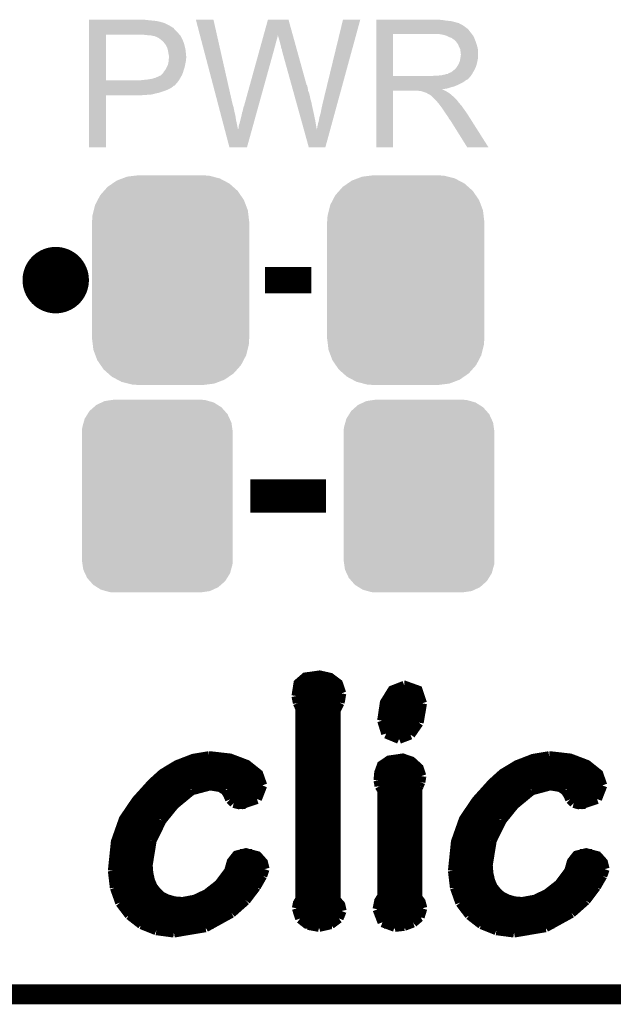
# Model space of a CAD drawing. Extents: x -1.3 to 24.2, y -3.9 to 39.2.
# Tile 9 of 26: x 14.2 to 18.7, y -3.9 to 3.6. Entities that reach past the tile are written whole.
import ezdxf

# ---------------------------------------------------------------- set-up
doc = ezdxf.new("R2010")
doc.units = 0
doc.layers.get('0').update_dxf_attribs({"linetype": 'CONTINUOUS'})
for name, color, linetype in [('ECC608_TRUST_CLICK_V100_GKO', 5, 'CONTINUOUS'), ('ECC608_TRUST_CLICK_V100_GTO', 14, 'CONTINUOUS'), ('ECC608_TRUST_CLICK_V100_GTS', 12, 'CONTINUOUS')]:
    doc.layers.add(name, color=color, linetype=linetype)

# ---------------------------------------------------------------- blocks, each defined once
blk = doc.blocks.new('CUSTOM_70')
for points in [[(-0.518606, 0.650592), (-0.486794, 0.678626), (0.515276, 0.650592), (0.490572, 0.678626)], [(-0.486794, 0.678626), (-0.465932, 0.697008), (0.490572, 0.678626), (0.461224, 0.697008)], [(-0.465932, 0.697008), (-0.425122, 0.715892), (0.461224, 0.697008), (0.431072, 0.715892)], [(-0.425122, 0.715892), (-0.402214, 0.726492), (0.431072, 0.715892), (0.392864, 0.726492)], [(-0.402214, 0.726492), (-0.346074, 0.73466), (0.392864, 0.726492), (0.36342, 0.73466)], [(-0.346074, 0.73466), (-0.33274, 0.7366), (0.36342, 0.73466), (0.33274, 0.7366)], [(-0.555872, 0.591092), (-0.53404, 0.625952), (0.55312, 0.591092), (0.536988, 0.625952)], [(-0.53404, 0.625952), (-0.518606, 0.650592), (0.536988, 0.625952), (0.515276, 0.650592)], [(-0.57464, 0.52344), (-0.563878, 0.562234), (0.572118, 0.52344), (0.566472, 0.562234)], [(-0.563878, 0.562234), (-0.555872, 0.591092), (0.566472, 0.562234), (0.55312, 0.591092)], [(-0.57658, 0.49276), (-0.57464, 0.52344), (0.57658, 0.49276), (0.572118, 0.52344)], [(-0.57658, -0.49276), (-0.57658, 0.49276), (0.57658, -0.49276), (0.57658, 0.49276)], [(-0.572116, -0.52344), (-0.57658, -0.49276), (0.57464, -0.52344), (0.57658, -0.49276)], [(-0.566472, -0.562234), (-0.572116, -0.52344), (0.563876, -0.562234), (0.57464, -0.52344)], [(-0.553118, -0.591092), (-0.566472, -0.562234), (0.555872, -0.591092), (0.563876, -0.562234)], [(-0.536988, -0.625952), (-0.553118, -0.591092), (0.534038, -0.625952), (0.555872, -0.591092)], [(-0.515274, -0.650592), (-0.536988, -0.625952), (0.518606, -0.650592), (0.534038, -0.625952)], [(-0.490572, -0.678626), (-0.515274, -0.650592), (0.486792, -0.678626), (0.518606, -0.650592)], [(-0.461222, -0.697008), (-0.490572, -0.678626), (0.465932, -0.697008), (0.486792, -0.678626)], [(-0.431072, -0.715892), (-0.461222, -0.697008), (0.42512, -0.715892), (0.465932, -0.697008)], [(-0.392862, -0.726492), (-0.431072, -0.715892), (0.402214, -0.726492), (0.42512, -0.715892)], [(-0.36342, -0.73466), (-0.392862, -0.726492), (0.346072, -0.73466), (0.402214, -0.726492)], [(-0.33274, -0.7366), (-0.36342, -0.73466), (0.33274, -0.7366), (0.346072, -0.73466)]]:
    blk.add_solid(points)
blk = doc.blocks.new('CUSTOM_71')
for points in [[(-0.44566, 0.738152), (-0.412794, 0.76087), (0.45012, 0.738152), (0.407388, 0.76087)], [(-0.412794, 0.76087), (-0.368484, 0.777768), (0.407388, 0.76087), (0.3756, 0.777768)], [(-0.368484, 0.777768), (-0.333938, 0.790942), (0.3756, 0.777768), (0.32361, 0.790942)], [(-0.333938, 0.790942), (-0.273256, 0.798498), (0.32361, 0.790942), (0.29379, 0.798498)], [(-0.273256, 0.798498), (-0.25019, 0.80137), (0.29379, 0.798498), (0.25019, 0.80137)], [(-0.538216, 0.649738), (-0.50967, 0.681926), (0.53514, 0.649738), (0.51306, 0.681926)], [(-0.50967, 0.681926), (-0.482218, 0.71288), (0.51306, 0.681926), (0.47841, 0.71288)], [(-0.482218, 0.71288), (-0.44566, 0.738152), (0.47841, 0.71288), (0.45012, 0.738152)], [(-0.577562, 0.575076), (-0.55793, 0.61233), (0.574852, 0.575076), (0.560798, 0.61233)], [(-0.55793, 0.61233), (-0.538216, 0.649738), (0.560798, 0.61233), (0.53514, 0.649738)], [(-0.597996, 0.49319), (-0.587972, 0.533366), (0.595442, 0.49319), (0.590586, 0.533366)], [(-0.587972, 0.533366), (-0.577562, 0.575076), (0.590586, 0.533366), (0.574852, 0.575076)], [(-0.60071, 0.44958), (-0.597996, 0.49319), (0.60071, 0.44958), (0.595442, 0.49319)], [(-0.60198, -0.44958), (-0.60198, 0.44958), (0.60198, -0.44958), (0.60198, 0.44958)], [(-0.59544, -0.49319), (-0.60071, -0.44958), (0.597996, -0.49319), (0.60071, -0.44958)], [(-0.590586, -0.533366), (-0.59544, -0.49319), (0.58797, -0.533366), (0.597996, -0.49319)], [(-0.57485, -0.575076), (-0.590586, -0.533366), (0.577562, -0.575076), (0.58797, -0.533366)], [(-0.560798, -0.61233), (-0.57485, -0.575076), (0.557928, -0.61233), (0.577562, -0.575076)], [(-0.535138, -0.649738), (-0.560798, -0.61233), (0.538216, -0.649738), (0.557928, -0.61233)], [(-0.51306, -0.681926), (-0.535138, -0.649738), (0.509668, -0.681926), (0.538216, -0.649738)], [(-0.478408, -0.71288), (-0.51306, -0.681926), (0.482218, -0.71288), (0.509668, -0.681926)], [(-0.45012, -0.738152), (-0.478408, -0.71288), (0.445658, -0.738152), (0.482218, -0.71288)], [(-0.407386, -0.76087), (-0.45012, -0.738152), (0.412794, -0.76087), (0.445658, -0.738152)], [(-0.3756, -0.777768), (-0.407386, -0.76087), (0.368482, -0.777768), (0.412794, -0.76087)], [(-0.323608, -0.790942), (-0.3756, -0.777768), (0.333938, -0.790942), (0.368482, -0.777768)], [(-0.29379, -0.798498), (-0.323608, -0.790942), (0.273254, -0.798498), (0.333938, -0.790942)], [(-0.25019, -0.80137), (-0.29379, -0.798498), (0.25019, -0.80137), (0.273254, -0.798498)]]:
    blk.add_solid(points)

msp = doc.modelspace()

# ---------------------------------------------------------------- linework, layer by layer
at = {"layer": 'ECC608_TRUST_CLICK_V100_GKO', "const_width": 0.1524}
msp.add_lwpolyline([(-1.27, -3.81), (21.59, -3.81)], dxfattribs=at)
at = {"layer": 'ECC608_TRUST_CLICK_V100_GTO', "const_width": 0.254}
msp.add_lwpolyline([(14.351, 1.651, 1), (14.605, 1.651, 1)], format="xyb", close=True, dxfattribs=at)
at = {"layer": 'ECC608_TRUST_CLICK_V100_GTO'}
for points, const_width in [([(16.0782, 1.651), (16.4338, 1.651)], 0.2032), ([(15.96644, 0), (16.54556, 0)], 0.254), ([(16.3195, -1.52908), (16.33474, -1.43256), (16.38808, -1.38684), (16.4973, -1.3716), (16.57604, -1.38938), (16.637, -1.4351), (16.6624, -1.50876)], 0.0762), ([(16.3322, -1.44018), (16.64208, -1.44018)], 0.0762), ([(16.97482, -1.71704), (16.99514, -1.57988), (17.05356, -1.4859), (17.145, -1.45034)], 0.0762), ([(17.145, -1.45034), (17.14754, -1.45034), (17.2466, -1.4859), (17.27962, -1.58496)], 0.0762), ([(16.3195, -1.51638), (16.6624, -1.51638)], 0.0762), ([(16.3195, -1.52908), (16.32966, -1.58242)], 0.0762), ([(16.6497, -1.57988), (16.6624, -1.50876)], 0.0762), ([(17.02562, -1.51638), (17.26692, -1.51638)], 0.0762), ([(16.32966, -1.58242), (16.34998, -1.62814)], 0.0762), ([(16.33474, -1.59258), (16.64462, -1.59258)], 0.0762), ([(16.61922, -1.6383), (16.6497, -1.57988)], 0.0762), ([(16.99006, -1.59258), (17.27962, -1.59258)], 0.0762), ([(17.25422, -1.73228), (17.27962, -1.58496)], 0.0762), ([(16.34998, -3.07848), (16.34998, -1.62814)], 0.0762), ([(16.34998, -1.66878), (16.61922, -1.66878)], 0.0762), ([(16.61922, -3.0861), (16.61922, -1.6383)], 0.0762), ([(16.97736, -1.66878), (17.272, -1.66878)], 0.0762), ([(16.34998, -1.74498), (16.61922, -1.74498)], 0.0762), ([(16.97482, -1.71704), (17.0053, -1.8161)], 0.0762), ([(16.97482, -1.74498), (17.24914, -1.74498)], 0.0762), ([(17.19072, -1.82372), (17.25422, -1.73228)], 0.0762), ([(16.34998, -1.82118), (16.61922, -1.82118)], 0.0762), ([(17.0053, -1.8161), (17.10436, -1.85674)], 0.0762), ([(17.01038, -1.82118), (17.19326, -1.82118)], 0.0762), ([(17.10436, -1.85674), (17.19072, -1.82372)], 0.0762), ([(16.34998, -1.89738), (16.61922, -1.89738)], 0.0762), ([(14.91488, -2.86512), (14.93774, -2.64414), (14.9987, -2.47142), (15.09522, -2.32918), (15.2146, -2.1971), (15.29588, -2.12344), (15.4051, -2.0574), (15.52956, -2.00914), (15.65148, -1.98882)], 0.0762), ([(15.65148, -1.98882), (15.65402, -1.98882), (15.8115, -2.0066), (15.9385, -2.05486), (16.0274, -2.12598), (16.05788, -2.21234)], 0.0762), ([(16.34998, -1.97358), (16.61922, -1.97358)], 0.0762), ([(17.51584, -2.86512), (17.5387, -2.64414), (17.59966, -2.47142), (17.69618, -2.32918), (17.81556, -2.1971), (17.89684, -2.12344), (18.00606, -2.0574), (18.13052, -2.00914), (18.25244, -1.98882)], 0.0762), ([(18.25244, -1.98882), (18.25498, -1.98882), (18.41246, -2.0066), (18.53946, -2.05486), (18.62836, -2.12598), (18.65884, -2.21234)], 0.0762), ([(15.42034, -2.04978), (15.93088, -2.04978)], 0.0762), ([(16.34998, -2.04978), (16.61922, -2.04978)], 0.0762), ([(16.94688, -2.17424), (16.95196, -2.11582), (16.97228, -2.05994), (17.02816, -2.02184), (17.1323, -2.0066), (17.19834, -2.02946), (17.25422, -2.08026), (17.27454, -2.14122)], 0.0762), ([(16.98244, -2.04978), (17.22628, -2.04978)], 0.0762), ([(18.0213, -2.04978), (18.53184, -2.04978)], 0.0762), ([(15.2908, -2.12598), (16.0274, -2.12598)], 0.0762), ([(16.34998, -2.12598), (16.61922, -2.12598)], 0.0762), ([(16.94942, -2.12598), (17.272, -2.12598)], 0.0762), ([(17.26692, -2.18694), (17.27454, -2.14376)], 0.0762), ([(17.27454, -2.14376), (17.27454, -2.14122)], 0.0762), ([(17.89176, -2.12598), (18.62836, -2.12598)], 0.0762), ([(15.20698, -2.20218), (16.05788, -2.20218)], 0.0762), ([(15.51686, -2.25044), (15.6591, -2.21234)], 0.0762), ([(15.6591, -2.21234), (15.7353, -2.22504)], 0.0762), ([(16.01724, -2.31648), (16.05788, -2.21234)], 0.0762), ([(16.34998, -2.20218), (16.61922, -2.20218)], 0.0762), ([(16.94688, -2.17424), (16.9545, -2.21742)], 0.0762), ([(16.95196, -2.20218), (17.26184, -2.20218)], 0.0762), ([(16.9545, -2.21742), (16.97482, -2.25044)], 0.0762), ([(17.24406, -2.24028), (17.25422, -2.21742)], 0.0762), ([(17.25422, -2.21742), (17.26692, -2.18694)], 0.0762), ([(17.80794, -2.20218), (18.65884, -2.20218)], 0.0762), ([(18.11782, -2.25044), (18.26006, -2.21234)], 0.0762), ([(18.26006, -2.21234), (18.33626, -2.22504)], 0.0762), ([(18.6182, -2.31648), (18.65884, -2.21234)], 0.0762), ([(15.13586, -2.27838), (15.47114, -2.27838)], 0.0762), ([(15.38478, -2.35966), (15.51686, -2.25044)], 0.0762), ([(15.7353, -2.22504), (15.77594, -2.25044)], 0.0762), ([(15.77594, -2.25044), (15.79626, -2.28346)], 0.0762), ([(15.79372, -2.27838), (16.04518, -2.27838)], 0.0762), ([(15.79626, -2.28346), (15.8115, -2.31902)], 0.0762), ([(16.34998, -2.27838), (16.61922, -2.27838)], 0.0762), ([(16.93926, -3.15976), (16.95196, -3.09626), (16.97482, -3.0607), (16.97482, -2.25044)], 0.0762), ([(16.97482, -2.27838), (17.24406, -2.27838)], 0.0762), ([(17.24406, -3.07086), (17.24406, -2.24028)], 0.0762), ([(17.73682, -2.27838), (18.0721, -2.27838)], 0.0762), ([(17.98574, -2.35966), (18.11782, -2.25044)], 0.0762), ([(18.33626, -2.22504), (18.37436, -2.25044)], 0.0762), ([(18.37436, -2.25044), (18.39722, -2.28346)], 0.0762), ([(18.39468, -2.27838), (18.64614, -2.27838)], 0.0762), ([(18.39722, -2.28346), (18.41246, -2.31902)], 0.0762), ([(15.07236, -2.35458), (15.38986, -2.35458)], 0.0762), ([(15.28826, -2.47904), (15.38478, -2.35966)], 0.0762), ([(15.8115, -2.31902), (15.83944, -2.34696)], 0.0762), ([(15.83944, -2.34696), (15.89024, -2.35966)], 0.0762), ([(15.8623, -2.35458), (15.93088, -2.35458)], 0.0762), ([(15.89024, -2.35966), (16.01724, -2.31648)], 0.0762), ([(16.34998, -2.35458), (16.61922, -2.35458)], 0.0762), ([(16.97482, -2.35458), (17.24406, -2.35458)], 0.0762), ([(17.67332, -2.35458), (17.99082, -2.35458)], 0.0762), ([(17.88922, -2.47904), (17.98574, -2.35966)], 0.0762), ([(18.41246, -2.31902), (18.4404, -2.34696)], 0.0762), ([(18.4404, -2.34696), (18.48866, -2.35966)], 0.0762), ([(18.46072, -2.35458), (18.53184, -2.35458)], 0.0762), ([(18.48866, -2.35966), (18.6182, -2.31648)], 0.0762), ([(15.02156, -2.43078), (15.32128, -2.43078)], 0.0762), ([(16.34998, -2.43078), (16.61922, -2.43078)], 0.0762), ([(16.97482, -2.43078), (17.24406, -2.43078)], 0.0762), ([(17.62252, -2.43078), (17.92224, -2.43078)], 0.0762), ([(14.98346, -2.50698), (15.27048, -2.50698)], 0.0762), ([(15.21206, -2.63398), (15.28826, -2.47904)], 0.0762), ([(16.34998, -2.50698), (16.61922, -2.50698)], 0.0762), ([(16.97482, -2.50698), (17.24406, -2.50698)], 0.0762), ([(17.58442, -2.50698), (17.87144, -2.50698)], 0.0762), ([(17.81302, -2.63398), (17.88922, -2.47904)], 0.0762), ([(14.95298, -2.58318), (15.23238, -2.58318)], 0.0762), ([(16.34998, -2.58318), (16.61922, -2.58318)], 0.0762), ([(16.97482, -2.58318), (17.24406, -2.58318)], 0.0762), ([(17.55394, -2.58318), (17.83334, -2.58318)], 0.0762), ([(14.93266, -2.65938), (15.20444, -2.65938)], 0.0762), ([(15.18158, -2.82194), (15.21206, -2.63398)], 0.0762), ([(16.34998, -2.65938), (16.61922, -2.65938)], 0.0762), ([(16.97482, -2.65938), (17.24406, -2.65938)], 0.0762), ([(17.53362, -2.65938), (17.8054, -2.65938)], 0.0762), ([(17.78254, -2.82194), (17.81302, -2.63398)], 0.0762), ([(14.9225, -2.73558), (15.1892, -2.73558)], 0.0762), ([(15.18158, -2.82194), (15.18666, -2.88544), (15.19936, -2.94132), (15.21968, -2.98958), (15.25016, -3.02768), (15.28572, -3.0607), (15.33144, -3.08356), (15.38478, -3.0988), (15.44828, -3.10388), (15.54226, -3.0861), (15.6337, -3.04292), (15.72768, -2.96926), (15.80388, -2.86766), (15.8242, -2.79654), (15.8623, -2.74828), (15.93342, -2.7305), (16.01978, -2.75336), (16.06296, -2.80162), (16.07566, -2.85242)], 0.0762), ([(15.8877, -2.73558), (15.97914, -2.73558)], 0.0762), ([(16.34998, -2.73558), (16.61922, -2.73558)], 0.0762), ([(16.97482, -2.73558), (17.24406, -2.73558)], 0.0762), ([(17.52346, -2.73558), (17.79016, -2.73558)], 0.0762), ([(17.78254, -2.82194), (17.78762, -2.88544), (17.80032, -2.94132), (17.82064, -2.98958), (17.85112, -3.02768), (17.88668, -3.0607), (17.9324, -3.08356), (17.98574, -3.0988), (18.0467, -3.10388), (18.14322, -3.0861), (18.23466, -3.04292), (18.32864, -2.96926), (18.40484, -2.86766), (18.42516, -2.79654), (18.46326, -2.74828), (18.53438, -2.7305), (18.62074, -2.75336), (18.66392, -2.80162), (18.67662, -2.85242)], 0.0762), ([(18.48866, -2.73558), (18.5801, -2.73558)], 0.0762), ([(14.91488, -2.81178), (15.18158, -2.81178)], 0.0762), ([(15.81912, -2.81178), (16.06804, -2.81178)], 0.0762), ([(16.34998, -2.81178), (16.61922, -2.81178)], 0.0762), ([(16.97482, -2.81178), (17.24406, -2.81178)], 0.0762), ([(17.51584, -2.81178), (17.78254, -2.81178)], 0.0762), ([(18.42008, -2.81178), (18.669, -2.81178)], 0.0762), ([(14.91488, -2.86512), (14.93012, -2.99466)], 0.0762), ([(14.91488, -2.88798), (15.18666, -2.88798)], 0.0762), ([(15.79372, -2.88798), (16.0655, -2.88798)], 0.0762), ([(16.05788, -2.90322), (16.07566, -2.85242)], 0.0762), ([(16.34998, -2.88798), (16.61922, -2.88798)], 0.0762), ([(16.97482, -2.88798), (17.24406, -2.88798)], 0.0762), ([(17.51584, -2.86512), (17.53108, -2.99466)], 0.0762), ([(17.51584, -2.88798), (17.78762, -2.88798)], 0.0762), ([(18.39468, -2.88798), (18.66646, -2.88798)], 0.0762), ([(18.65884, -2.90322), (18.67662, -2.85242)], 0.0762), ([(14.9225, -2.96418), (15.20952, -2.96418)], 0.0762), ([(15.73276, -2.96418), (16.02486, -2.96418)], 0.0762), ([(16.00962, -2.98704), (16.05788, -2.90322)], 0.0762), ([(16.34998, -2.96418), (16.61922, -2.96418)], 0.0762), ([(16.97482, -2.96418), (17.24406, -2.96418)], 0.0762), ([(17.52346, -2.96418), (17.80794, -2.96418)], 0.0762), ([(18.33372, -2.96418), (18.62582, -2.96418)], 0.0762), ([(18.61058, -2.98704), (18.65884, -2.90322)], 0.0762), ([(14.93012, -2.99466), (14.97076, -3.10896)], 0.0762), ([(14.94282, -3.04038), (15.26032, -3.04038)], 0.0762), ([(15.63624, -3.04038), (15.97152, -3.04038)], 0.0762), ([(15.93088, -3.09118), (16.00962, -2.98704)], 0.0762), ([(16.34998, -3.04038), (16.61922, -3.04038)], 0.0762), ([(16.97482, -3.04038), (17.24406, -3.04038)], 0.0762), ([(17.53108, -2.99466), (17.57172, -3.10896)], 0.0762), ([(17.54378, -3.04038), (17.86128, -3.04038)], 0.0762), ([(18.23466, -3.04038), (18.57248, -3.04038)], 0.0762), ([(18.53184, -3.09118), (18.61058, -2.98704)], 0.0762), ([(14.97076, -3.10896), (15.04188, -3.20294)], 0.0762), ([(14.97584, -3.11658), (15.90548, -3.11658)], 0.0762), ([(15.82166, -3.1877), (15.93088, -3.09118)], 0.0762), ([(16.32204, -3.15214), (16.32966, -3.11404), (16.34998, -3.07848)], 0.0762), ([(16.32966, -3.11658), (16.6497, -3.11658)], 0.0762), ([(16.61922, -3.0861), (16.65478, -3.12674), (16.66494, -3.17246)], 0.0762), ([(16.94434, -3.11658), (17.27454, -3.11658)], 0.0762), ([(17.24406, -3.07086), (17.26946, -3.10388), (17.28216, -3.15214)], 0.0762), ([(17.57172, -3.10896), (17.64284, -3.20294)], 0.0762), ([(17.5768, -3.11658), (18.50644, -3.11658)], 0.0762), ([(18.42262, -3.1877), (18.53184, -3.09118)], 0.0762), ([(15.03172, -3.19278), (15.81404, -3.19278)], 0.0762), ([(15.62354, -3.29692), (15.82166, -3.1877)], 0.0762), ([(16.32204, -3.15214), (16.34744, -3.23088)], 0.0762), ([(16.32712, -3.19278), (16.6624, -3.19278)], 0.0762), ([(16.64208, -3.22834), (16.66494, -3.17246)], 0.0762), ([(16.93926, -3.15976), (16.97736, -3.25882)], 0.0762), ([(16.9418, -3.19278), (17.27454, -3.19278)], 0.0762), ([(17.26184, -3.21818), (17.28216, -3.15214)], 0.0762), ([(17.63268, -3.19278), (18.415, -3.19278)], 0.0762), ([(18.2245, -3.29692), (18.42262, -3.1877)], 0.0762), ([(15.04188, -3.20294), (15.13332, -3.27406)], 0.0762), ([(15.1257, -3.26898), (15.68958, -3.26898)], 0.0762), ([(15.13332, -3.27406), (15.24762, -3.31978)], 0.0762), ([(16.34744, -3.23088), (16.4084, -3.27914)], 0.0762), ([(16.38808, -3.26898), (16.59128, -3.26898)], 0.0762), ([(16.49222, -3.29438), (16.58112, -3.27406)], 0.0762), ([(16.58112, -3.27406), (16.64208, -3.22834)], 0.0762), ([(16.97736, -3.25882), (17.07134, -3.29438)], 0.0762), ([(16.99006, -3.26898), (17.19326, -3.26898)], 0.0762), ([(17.14246, -3.28676), (17.21104, -3.26136)], 0.0762), ([(17.21104, -3.26136), (17.26184, -3.21818)], 0.0762), ([(17.64284, -3.20294), (17.73428, -3.27406)], 0.0762), ([(17.72666, -3.26898), (18.29054, -3.26898)], 0.0762), ([(17.73428, -3.27406), (17.84858, -3.31978)], 0.0762), ([(15.24762, -3.31978), (15.38224, -3.33756)], 0.0762), ([(15.38224, -3.33756), (15.62354, -3.29692)], 0.0762), ([(16.4084, -3.27914), (16.49222, -3.29438)], 0.0762), ([(17.07134, -3.29438), (17.14246, -3.28676)], 0.0762), ([(17.84858, -3.31978), (17.9832, -3.33756)], 0.0762), ([(17.9832, -3.33756), (18.2245, -3.29692)], 0.0762)]:
    msp.add_lwpolyline(points, dxfattribs=dict(at, const_width=const_width))
for points in [[(14.73202, 3.63982), (14.732022, 3.64236), (15.1765, 3.63982), (15.153638, 3.64236)], [(14.73202, 3.63474), (14.73202, 3.63982), (15.2273, 3.63474), (15.1765, 3.63982)], [(14.73202, 3.6322), (14.73202, 3.63474), (15.247622, 3.6322), (15.2273, 3.63474)], [(14.73202, 3.62966), (14.73202, 3.6322), (15.26032, 3.62966), (15.250162, 3.6322)], [(14.73202, 3.62712), (14.73202, 3.62966), (15.27302, 3.62712), (15.26032, 3.62966)], [(14.73202, 3.61696), (14.73202, 3.62712), (15.30858, 3.61696), (15.27302, 3.62712)], [(14.73202, 3.59664), (14.73202, 3.61696), (15.349218, 3.59664), (15.30858, 3.61696)], [(15.549912, 3.642342), (15.549906, 3.642358), (15.684504, 3.642342), (15.549906, 3.642358)], [(15.718244, 3.002278), (15.549912, 3.642342), (15.82928, 3.002278), (15.684504, 3.642342)], [(16.068004, 3.522944), (16.101072, 3.642344), (16.29161, 3.522944), (16.258544, 3.642344)], [(16.101072, 3.642344), (16.101078, 3.64236), (16.258544, 3.642344), (16.101078, 3.64236)], [(16.5227, 3.01498), (16.67511, 3.642332), (16.635618, 3.01498), (16.807174, 3.642332)], [(16.67511, 3.642332), (16.675118, 3.64236), (16.807174, 3.642332), (16.675118, 3.64236)], [(16.92912, 3.63982), (16.929122, 3.64236), (17.43456, 3.63982), (17.40662, 3.64236)], [(16.92912, 3.63474), (16.92912, 3.63982), (17.467578, 3.63474), (17.43456, 3.63982)], [(16.92912, 3.6322), (16.92912, 3.63474), (17.5006, 3.6322), (17.467578, 3.63474)], [(16.92912, 3.62458), (16.92912, 3.6322), (17.531078, 3.62458), (17.5006, 3.6322)], [(16.92912, 3.6195), (16.92912, 3.62458), (17.546322, 3.6195), (17.531078, 3.62458)], [(16.92912, 3.61696), (16.92912, 3.6195), (17.559022, 3.61696), (17.546322, 3.6195)], [(16.92912, 3.616938), (16.92912, 3.61696), (17.56156, 3.616938), (17.559022, 3.61696)], [(16.92912, 3.614414), (16.92912, 3.616938), (17.561574, 3.614414), (17.56156, 3.616938)], [(16.92912, 3.60934), (16.92912, 3.614414), (17.57172, 3.60934), (17.561574, 3.614414)], [(14.732018, 3.54838), (14.73202, 3.57124), (15.40764, 3.54838), (15.384782, 3.57124)], [(14.732018, 3.53314), (14.732018, 3.54838), (15.42034, 3.53314), (15.40764, 3.54838)], [(14.73202, 3.586478), (14.73202, 3.59664), (15.367, 3.586478), (15.349218, 3.59664)], [(14.73202, 3.58394), (14.73202, 3.586478), (15.369544, 3.58394), (15.367, 3.586478)], [(14.73202, 3.581396), (14.73202, 3.58394), (15.377162, 3.581396), (15.369544, 3.58394)], [(14.73202, 3.57124), (14.73202, 3.581396), (15.384782, 3.57124), (15.377162, 3.581396)], [(16.929118, 3.54584), (16.92912, 3.566158), (17.65046, 3.54584), (17.635222, 3.566158)], [(16.929118, 3.53314), (16.929118, 3.54584), (17.660338, 3.53314), (17.65046, 3.54584)], [(16.92912, 3.604258), (16.92912, 3.60934), (17.584422, 3.604258), (17.57172, 3.60934)], [(16.92912, 3.5941), (16.92912, 3.604258), (17.59966, 3.5941), (17.584422, 3.604258)], [(16.92912, 3.5814), (16.92912, 3.5941), (17.61744, 3.5814), (17.59966, 3.5941)], [(16.92912, 3.566158), (16.92912, 3.5814), (17.635222, 3.566158), (17.61744, 3.5814)], [(14.73201, 3.177562), (14.732018, 3.52806), (14.86154, 3.177562), (14.861562, 3.52806)], [(14.732018, 3.52806), (14.732018, 3.53314), (15.424694, 3.52806), (15.42034, 3.53314)], [(15.16634, 3.52552), (15.14094, 3.52806), (15.426872, 3.52552), (15.424694, 3.52806)], [(15.186662, 3.52298), (15.16634, 3.52552), (15.429048, 3.52298), (15.426872, 3.52552)], [(15.224762, 3.5179), (15.204442, 3.52298), (15.433402, 3.5179), (15.429048, 3.52298)], [(15.229844, 3.517898), (15.224762, 3.5179), (15.433404, 3.517898), (15.433402, 3.5179)], [(15.236618, 3.515358), (15.229844, 3.517898), (15.43558, 3.515358), (15.433404, 3.517898)], [(15.25016, 3.51028), (15.236618, 3.515358), (15.437838, 3.51028), (15.43558, 3.515358)], [(15.2654, 3.50266), (15.25016, 3.51028), (15.441226, 3.50266), (15.437838, 3.51028)], [(15.2781, 3.4925), (15.2654, 3.50266), (15.445742, 3.4925), (15.441226, 3.50266)], [(15.28128, 3.489956), (15.2781, 3.4925), (15.44828, 3.489956), (15.445742, 3.4925)], [(15.2908, 3.48234), (15.28128, 3.489956), (15.45082, 3.48234), (15.44828, 3.489956)], [(15.303498, 3.469642), (15.2908, 3.48234), (15.4559, 3.469642), (15.45082, 3.48234)], [(15.30604, 3.4671), (15.303498, 3.469642), (15.456748, 3.4671), (15.4559, 3.469642)], [(15.31113, 3.45948), (15.30604, 3.4671), (15.459286, 3.45948), (15.456748, 3.4671)], [(16.046912, 3.44678), (16.05254, 3.4671), (16.15694, 3.44678), (16.16202, 3.4671)], [(16.05254, 3.4671), (16.057464, 3.48488), (16.16202, 3.4671), (16.1671, 3.48488)], [(16.057464, 3.48488), (16.061684, 3.50012), (16.1671, 3.48488), (16.172178, 3.50012)], [(16.061684, 3.50012), (16.0652, 3.512818), (16.172178, 3.50012), (16.17472, 3.512818)], [(16.0652, 3.512818), (16.06731, 3.520434), (16.17472, 3.512818), (16.17472, 3.520434)], [(16.06731, 3.520434), (16.068004, 3.522944), (16.17472, 3.520434), (16.177222, 3.522944)], [(16.17726, 3.520444), (16.177222, 3.522944), (16.292302, 3.520444), (16.29161, 3.522944)], [(16.18488, 3.49758), (16.17726, 3.520444), (16.298634, 3.49758), (16.292302, 3.520444)], [(16.18996, 3.4798), (16.18488, 3.49758), (16.303558, 3.4798), (16.298634, 3.49758)], [(16.19504, 3.45948), (16.18996, 3.4798), (16.309184, 3.45948), (16.303558, 3.4798)], [(16.929112, 3.210582), (16.929118, 3.53312), (17.05864, 3.210582), (17.058642, 3.53312)], [(16.929118, 3.53312), (16.929118, 3.53314), (17.058642, 3.53312), (17.36598, 3.53314)], [(17.437102, 3.52806), (17.404082, 3.53314), (17.664288, 3.52806), (17.660338, 3.53314)], [(17.455742, 3.522976), (17.437102, 3.52806), (17.66824, 3.522976), (17.664288, 3.52806)], [(17.46504, 3.52044), (17.455742, 3.522976), (17.668262, 3.52044), (17.66824, 3.522976)], [(17.465068, 3.520426), (17.46504, 3.52044), (17.670786, 3.520426), (17.668262, 3.52044)], [(17.48536, 3.51028), (17.465068, 3.520426), (17.67586, 3.51028), (17.670786, 3.520426)], [(17.505682, 3.502658), (17.48536, 3.51028), (17.67891, 3.502658), (17.67586, 3.51028)], [(17.512454, 3.49758), (17.505682, 3.502658), (17.68094, 3.49758), (17.67891, 3.502658)], [(17.51584, 3.49504), (17.512454, 3.49758), (17.68203, 3.49504), (17.68094, 3.49758)], [(17.523464, 3.48996), (17.51584, 3.49504), (17.684206, 3.48996), (17.68203, 3.49504)], [(17.526006, 3.489954), (17.523464, 3.48996), (17.68421, 3.489954), (17.684206, 3.48996)], [(17.534892, 3.4798), (17.526006, 3.489954), (17.68856, 3.4798), (17.68421, 3.489954)], [(17.54378, 3.469642), (17.534892, 3.4798), (17.691946, 3.469642), (17.68856, 3.4798)], [(17.552852, 3.45694), (17.54378, 3.469642), (17.69618, 3.45694), (17.691946, 3.469642)], [(15.313666, 3.459468), (15.31113, 3.45948), (15.45929, 3.459468), (15.459286, 3.45948)], [(15.316564, 3.4544), (15.313666, 3.459468), (15.460978, 3.4544), (15.45929, 3.459468)], [(15.32382, 3.4417), (15.316564, 3.4544), (15.464156, 3.4417), (15.460978, 3.4544)], [(15.327632, 3.43408), (15.32382, 3.4417), (15.46606, 3.43408), (15.464156, 3.4417)], [(15.331442, 3.426458), (15.327632, 3.43408), (15.467754, 3.426458), (15.46606, 3.43408)], [(15.335252, 3.411218), (15.331442, 3.426458), (15.47114, 3.411218), (15.467754, 3.426458)], [(15.33652, 3.40614), (15.335252, 3.411218), (15.471648, 3.40614), (15.47114, 3.411218)], [(15.33906, 3.3909), (15.33652, 3.40614), (15.473172, 3.3909), (15.471648, 3.40614)], [(15.340076, 3.38582), (15.33906, 3.3909), (15.47368, 3.38582), (15.473172, 3.3909)], [(15.918182, 2.981962), (16.03636, 3.40868), (16.028398, 2.981962), (16.14678, 3.40868)], [(16.03636, 3.40868), (16.041988, 3.429), (16.14678, 3.40868), (16.15186, 3.429)], [(16.041988, 3.429), (16.046912, 3.44678), (16.15186, 3.429), (16.15694, 3.44678)], [(16.20012, 3.441702), (16.19504, 3.45948), (16.314108, 3.441702), (16.309184, 3.45948)], [(16.20266, 3.42646), (16.20012, 3.441702), (16.318328, 3.42646), (16.314108, 3.441702)], [(16.2052, 3.418842), (16.20266, 3.42646), (16.320438, 3.418842), (16.318328, 3.42646)], [(16.207738, 3.413764), (16.2052, 3.418842), (16.321844, 3.413764), (16.320438, 3.418842)], [(16.20774, 3.408682), (16.207738, 3.413764), (16.323252, 3.408682), (16.321844, 3.413764)], [(16.280316, 3.147056), (16.20774, 3.408682), (16.395702, 3.147056), (16.323252, 3.408682)], [(17.55648, 3.45186), (17.552852, 3.45694), (17.697706, 3.45186), (17.69618, 3.45694)], [(17.5641, 3.431542), (17.55648, 3.45186), (17.7038, 3.431542), (17.697706, 3.45186)], [(17.5641, 3.43154), (17.5641, 3.431542), (17.703802, 3.43154), (17.7038, 3.431542)], [(17.57172, 3.416296), (17.5641, 3.43154), (17.70685, 3.416296), (17.703802, 3.43154)], [(17.573172, 3.406138), (17.57172, 3.416296), (17.70888, 3.406138), (17.70685, 3.416296)], [(17.57426, 3.398518), (17.573172, 3.406138), (17.70888, 3.398518), (17.70888, 3.406138)], [(17.574262, 3.385818), (17.57426, 3.398518), (17.70888, 3.385818), (17.70888, 3.398518)], [(15.337026, 3.302), (15.3416, 3.324858), (15.4686, 3.302), (15.47317, 3.324858)], [(15.34414, 3.365498), (15.340076, 3.38582), (15.475528, 3.365498), (15.47368, 3.38582)], [(15.3416, 3.324858), (15.34181, 3.327398), (15.47317, 3.324858), (15.47368, 3.327398)], [(15.34181, 3.327398), (15.342658, 3.337558), (15.47368, 3.327398), (15.47368, 3.337558)], [(15.342658, 3.337558), (15.343504, 3.347718), (15.47368, 3.337558), (15.47622, 3.347718)], [(15.343504, 3.347718), (15.34414, 3.35534), (15.47622, 3.347718), (15.47622, 3.35534)], [(15.34414, 3.357882), (15.34414, 3.365498), (15.47622, 3.357882), (15.475528, 3.365498)], [(15.34414, 3.35534), (15.34414, 3.357882), (15.47622, 3.35534), (15.47622, 3.357882)], [(17.559018, 3.301998), (17.564098, 3.3147), (17.697796, 3.301998), (17.70126, 3.3147)], [(17.564098, 3.3147), (17.569178, 3.327398), (17.70126, 3.3147), (17.703798, 3.327398)], [(17.569178, 3.327398), (17.571718, 3.3401), (17.703798, 3.327398), (17.70634, 3.3401)], [(17.571718, 3.3401), (17.57172, 3.340102), (17.70634, 3.3401), (17.70634, 3.340102)], [(17.57172, 3.340102), (17.57317, 3.350258), (17.70634, 3.340102), (17.70888, 3.350258)], [(17.57317, 3.350258), (17.5768, 3.37566), (17.70888, 3.350258), (17.70888, 3.37566)], [(17.5768, 3.378196), (17.574262, 3.385818), (17.70888, 3.378196), (17.70888, 3.385818)], [(17.5768, 3.37566), (17.5768, 3.378196), (17.70888, 3.37566), (17.70888, 3.378196)], [(15.299942, 3.235958), (15.306038, 3.246118), (15.45082, 3.235958), (15.453722, 3.246118)], [(15.306038, 3.246118), (15.312134, 3.25374), (15.453722, 3.246118), (15.4559, 3.25374)], [(15.312134, 3.25374), (15.3162, 3.258822), (15.4559, 3.25374), (15.457462, 3.258822)], [(15.3162, 3.258822), (15.32636, 3.2766), (15.457462, 3.258822), (15.462934, 3.2766)], [(15.32636, 3.2766), (15.330874, 3.286758), (15.462934, 3.2766), (15.46606, 3.286758)], [(15.330874, 3.286758), (15.336518, 3.299458), (15.46606, 3.286758), (15.468176, 3.299458)], [(15.336518, 3.299458), (15.337026, 3.302), (15.468176, 3.299458), (15.4686, 3.302)], [(17.490442, 3.23596), (17.503138, 3.24104), (17.667606, 3.23596), (17.670568, 3.24104)], [(17.503138, 3.24104), (17.525364, 3.25882), (17.670568, 3.24104), (17.68094, 3.25882)], [(17.525364, 3.25882), (17.528538, 3.261358), (17.68094, 3.25882), (17.682092, 3.261358)], [(17.528538, 3.261358), (17.541238, 3.274058), (17.682092, 3.261358), (17.687866, 3.274058)], [(17.541238, 3.274058), (17.548858, 3.286758), (17.687866, 3.274058), (17.69364, 3.286758)], [(17.548858, 3.286758), (17.551398, 3.2893), (17.69364, 3.286758), (17.694332, 3.2893)], [(17.551398, 3.2893), (17.55394, 3.294378), (17.694332, 3.2893), (17.695718, 3.294378)], [(17.55394, 3.294378), (17.559018, 3.301998), (17.695718, 3.294378), (17.697796, 3.301998)], [(14.73201, 3.17754), (14.73201, 3.177562), (15.123158, 3.17754), (14.86154, 3.177562)], [(14.73201, 3.164838), (14.73201, 3.17754), (15.410178, 3.164838), (15.419252, 3.17754)], [(14.73201, 3.149594), (14.73201, 3.164838), (15.39494, 3.149594), (15.410178, 3.164838)], [(15.123158, 3.17754), (15.133318, 3.18008), (15.419252, 3.17754), (15.421066, 3.18008)], [(15.143478, 3.18008), (15.156168, 3.182618), (15.421066, 3.18008), (15.42288, 3.182618)], [(15.156168, 3.182618), (15.15618, 3.18262), (15.42288, 3.182618), (15.42288, 3.18262)], [(15.15618, 3.18262), (15.181582, 3.18516), (15.42288, 3.18262), (15.424332, 3.18516)], [(15.181582, 3.18516), (15.21206, 3.19024), (15.424332, 3.18516), (15.427234, 3.19024)], [(15.21206, 3.19024), (15.24, 3.197858), (15.427234, 3.19024), (15.431588, 3.197858)], [(15.24, 3.197858), (15.26794, 3.21056), (15.431588, 3.197858), (15.438846, 3.21056)], [(15.26794, 3.21056), (15.280636, 3.21564), (15.438846, 3.21056), (15.441748, 3.21564)], [(15.280636, 3.21564), (15.283174, 3.218178), (15.441748, 3.21564), (15.4432, 3.218178)], [(15.283174, 3.218178), (15.298418, 3.233418), (15.4432, 3.218178), (15.44973, 3.233418)], [(15.298418, 3.233418), (15.299942, 3.235958), (15.44973, 3.233418), (15.45082, 3.235958)], [(16.92911, 3.19786), (16.929112, 3.2004), (17.640294, 3.19786), (17.64284, 3.2004)], [(16.92911, 3.197846), (16.92911, 3.19786), (17.637754, 3.197846), (17.640294, 3.19786)], [(16.92911, 3.19278), (16.92911, 3.197846), (17.635218, 3.19278), (17.637754, 3.197846)], [(16.92911, 3.1877), (16.92911, 3.19278), (17.63014, 3.1877), (17.635218, 3.19278)], [(16.92911, 3.18262), (16.92911, 3.1877), (17.622518, 3.18262), (17.63014, 3.1877)], [(16.92911, 3.177538), (16.92911, 3.18262), (17.61236, 3.177538), (17.622518, 3.18262)], [(16.92911, 3.1623), (16.92911, 3.177538), (17.592038, 3.1623), (17.61236, 3.177538)], [(16.92911, 3.14706), (16.92911, 3.1623), (17.56156, 3.14706), (17.592038, 3.1623)], [(16.929112, 3.21056), (16.929112, 3.210582), (17.350738, 3.21056), (17.05864, 3.210582)], [(16.929112, 3.2004), (16.929112, 3.21056), (17.64284, 3.2004), (17.650968, 3.21056)], [(17.350738, 3.21056), (17.365978, 3.2131), (17.650968, 3.21056), (17.653, 3.2131)], [(17.386298, 3.2131), (17.432018, 3.21818), (17.653, 3.2131), (17.656386, 3.21818)], [(17.432018, 3.21818), (17.454882, 3.22326), (17.656386, 3.21818), (17.659774, 3.22326)], [(17.454882, 3.22326), (17.472656, 3.22834), (17.659774, 3.22326), (17.663162, 3.22834)], [(17.477734, 3.22834), (17.482818, 3.233416), (17.663162, 3.22834), (17.666122, 3.233416)], [(17.482818, 3.233416), (17.490442, 3.23596), (17.666122, 3.233416), (17.667606, 3.23596)], [(14.732008, 3.10642), (14.73201, 3.12166), (15.33144, 3.10642), (15.361918, 3.12166)], [(14.732008, 3.0988), (14.732008, 3.10642), (15.31366, 3.0988), (15.33144, 3.10642)], [(14.732008, 3.08356), (14.732008, 3.0988), (15.267938, 3.08356), (15.31366, 3.0988)], [(14.73201, 3.147054), (14.73201, 3.149594), (15.394934, 3.147054), (15.39494, 3.149594)], [(14.73201, 3.13944), (14.73201, 3.147054), (15.387316, 3.13944), (15.394934, 3.147054)], [(14.73201, 3.136896), (14.73201, 3.13944), (15.379698, 3.136896), (15.387316, 3.13944)], [(14.73201, 3.12928), (14.73201, 3.136896), (15.372078, 3.12928), (15.379698, 3.136896)], [(14.73201, 3.12166), (14.73201, 3.12928), (15.361918, 3.12166), (15.372078, 3.12928)], [(16.282428, 3.139438), (16.280316, 3.147056), (16.400782, 3.139438), (16.395702, 3.147056)], [(16.285246, 3.12928), (16.282428, 3.139438), (16.40332, 3.12928), (16.400782, 3.139438)], [(16.28877, 3.11658), (16.285246, 3.12928), (16.40586, 3.11658), (16.40332, 3.12928)], [(16.293702, 3.098798), (16.28877, 3.11658), (16.408402, 3.098798), (16.40586, 3.11658)], [(16.298634, 3.081018), (16.293702, 3.098798), (16.41602, 3.081018), (16.408402, 3.098798)], [(16.9291, 2.667022), (16.929108, 3.098778), (17.058618, 2.667022), (17.05864, 3.098778)], [(16.929108, 3.108958), (16.92911, 3.111466), (17.437104, 3.108958), (17.434592, 3.111466)], [(16.929108, 3.0988), (16.929108, 3.108958), (17.45742, 3.0988), (17.437104, 3.108958)], [(16.929108, 3.098778), (16.929108, 3.0988), (17.05864, 3.098778), (17.251678, 3.0988)], [(16.92911, 3.13182), (16.92911, 3.14706), (17.525998, 3.13182), (17.56156, 3.14706)], [(16.92911, 3.12674), (16.92911, 3.13182), (17.505682, 3.12674), (17.525998, 3.13182)], [(16.92911, 3.11912), (16.92911, 3.12674), (17.482818, 3.11912), (17.505682, 3.12674)], [(16.92911, 3.11404), (16.92911, 3.11912), (17.459958, 3.11404), (17.482818, 3.11912)], [(16.92911, 3.111466), (16.92911, 3.11404), (17.434592, 3.111466), (17.459958, 3.11404)], [(17.261838, 3.09626), (17.251678, 3.0988), (17.462498, 3.09626), (17.45742, 3.0988)], [(17.277074, 3.093726), (17.274534, 3.09626), (17.466722, 3.093726), (17.462498, 3.09626)], [(17.279616, 3.09372), (17.277074, 3.093726), (17.466732, 3.09372), (17.466722, 3.093726)], [(17.302482, 3.0861), (17.279616, 3.09372), (17.479434, 3.0861), (17.466732, 3.09372)], [(14.732, 2.667022), (14.732008, 3.063218), (14.861518, 2.667022), (14.86154, 3.063218)], [(14.732008, 3.07848), (14.732008, 3.08356), (15.24254, 3.07848), (15.267938, 3.08356)], [(14.732008, 3.07086), (14.732008, 3.07848), (15.214598, 3.07086), (15.24254, 3.07848)], [(14.732008, 3.06832), (14.732008, 3.07086), (15.18412, 3.06832), (15.214598, 3.07086)], [(14.732008, 3.06578), (14.732008, 3.06832), (15.14856, 3.06578), (15.18412, 3.06832)], [(14.732008, 3.06324), (14.732008, 3.06578), (15.110462, 3.06324), (15.14856, 3.06578)], [(14.732008, 3.063218), (14.732008, 3.06324), (14.86154, 3.063218), (15.110462, 3.06324)], [(16.30427, 3.0607), (16.298634, 3.081018), (16.4211, 3.0607), (16.41602, 3.081018)], [(16.311316, 3.0353), (16.30427, 3.0607), (16.42618, 3.0353), (16.4211, 3.0607)], [(16.318362, 3.0099), (16.311316, 3.0353), (16.4338, 3.0099), (16.42618, 3.0353)], [(16.51254, 2.9718), (16.5227, 3.01498), (16.62381, 2.9718), (16.635618, 3.01498)], [(17.312638, 3.083562), (17.302482, 3.0861), (17.483664, 3.083562), (17.479434, 3.0861)], [(17.316452, 3.08102), (17.312638, 3.083562), (17.4879, 3.08102), (17.483664, 3.083562)], [(17.327876, 3.073402), (17.316452, 3.08102), (17.497424, 3.073402), (17.4879, 3.08102)], [(17.335498, 3.070862), (17.327876, 3.073402), (17.500598, 3.070862), (17.497424, 3.073402)], [(17.338018, 3.07086), (17.335498, 3.070862), (17.5006, 3.07086), (17.500598, 3.070862)], [(17.33804, 3.068332), (17.338018, 3.07086), (17.50313, 3.068332), (17.5006, 3.07086)], [(17.350738, 3.060702), (17.33804, 3.068332), (17.51076, 3.060702), (17.50313, 3.068332)], [(17.350742, 3.060698), (17.350738, 3.060702), (17.510764, 3.060698), (17.51076, 3.060702)], [(17.353282, 3.058158), (17.350742, 3.060698), (17.51584, 3.058158), (17.510764, 3.060698)], [(17.383762, 3.027678), (17.353282, 3.058158), (17.54632, 3.027678), (17.51584, 3.058158)], [(17.391378, 3.02006), (17.383762, 3.027678), (17.552036, 3.02006), (17.54632, 3.027678)], [(17.399, 3.009902), (17.391378, 3.02006), (17.559654, 3.009902), (17.552036, 3.02006)], [(15.719582, 2.997196), (15.718244, 3.002278), (15.83182, 2.997196), (15.82928, 3.002278)], [(15.720916, 2.992118), (15.719582, 2.997196), (15.831822, 2.992118), (15.83182, 2.997196)], [(15.724924, 2.97688), (15.720916, 2.992118), (15.836898, 2.97688), (15.831822, 2.992118)], [(15.727596, 2.96672), (15.724924, 2.97688), (15.83944, 2.96672), (15.836898, 2.97688)], [(15.730936, 2.95402), (15.727596, 2.96672), (15.84198, 2.95402), (15.83944, 2.96672)], [(15.734944, 2.93878), (15.730936, 2.95402), (15.84452, 2.93878), (15.84198, 2.95402)], [(15.74296, 2.9083), (15.734944, 2.93878), (15.85214, 2.9083), (15.84452, 2.93878)], [(15.902942, 2.931162), (15.90802, 2.943862), (16.014306, 2.931162), (16.017828, 2.943862)], [(15.90802, 2.943862), (15.913102, 2.96926), (16.017828, 2.943862), (16.024874, 2.96926)], [(15.913102, 2.96926), (15.91564, 2.97688), (16.024874, 2.96926), (16.026988, 2.97688)], [(15.91564, 2.97688), (15.918182, 2.981962), (16.026988, 2.97688), (16.028398, 2.981962)], [(16.326112, 2.98196), (16.318362, 3.0099), (16.43888, 2.98196), (16.4338, 3.0099)], [(16.341614, 2.92608), (16.326112, 2.98196), (16.45158, 2.92608), (16.43888, 2.98196)], [(16.50492, 2.931158), (16.51254, 2.9718), (16.612698, 2.931158), (16.62381, 2.9718)], [(17.40154, 3.00736), (17.399, 3.009902), (17.56156, 3.00736), (17.559654, 3.009902)], [(17.404078, 3.00482), (17.40154, 3.00736), (17.563818, 3.00482), (17.56156, 3.00736)], [(17.41932, 2.9845), (17.404078, 3.00482), (17.58188, 2.9845), (17.563818, 3.00482)], [(17.43456, 2.96418), (17.41932, 2.9845), (17.596104, 2.96418), (17.58188, 2.9845)], [(17.437948, 2.9591), (17.43456, 2.96418), (17.59966, 2.9591), (17.596104, 2.96418)], [(17.456574, 2.93116), (17.437948, 2.9591), (17.61998, 2.93116), (17.59966, 2.9591)], [(15.751644, 2.87528), (15.74296, 2.9083), (15.85722, 2.87528), (15.85214, 2.9083)], [(15.760996, 2.83972), (15.751644, 2.87528), (15.86484, 2.83972), (15.85722, 2.87528)], [(15.88516, 2.852422), (15.89278, 2.8829), (15.992462, 2.852422), (16.000916, 2.8829)], [(15.89278, 2.8829), (15.9004, 2.91592), (16.000916, 2.8829), (16.010076, 2.91592)], [(15.9004, 2.91592), (15.902942, 2.931162), (16.010076, 2.91592), (16.014306, 2.931162)], [(16.358524, 2.86512), (16.341614, 2.92608), (16.46428, 2.86512), (16.45158, 2.92608)], [(16.376034, 2.801996), (16.358524, 2.86512), (16.474402, 2.801996), (16.46428, 2.86512)], [(16.484602, 2.84988), (16.48968, 2.86512), (16.59047, 2.84988), (16.594638, 2.86512)], [(16.48968, 2.86512), (16.49476, 2.895602), (16.594638, 2.86512), (16.602974, 2.895602)], [(16.49476, 2.895602), (16.50492, 2.931158), (16.602974, 2.895602), (16.612698, 2.931158)], [(17.46504, 2.91846), (17.456574, 2.93116), (17.628038, 2.91846), (17.61998, 2.93116)], [(17.47774, 2.900682), (17.46504, 2.91846), (17.639318, 2.900682), (17.628038, 2.91846)], [(17.487898, 2.882902), (17.47774, 2.900682), (17.650598, 2.882902), (17.639318, 2.900682)], [(17.495518, 2.87528), (17.487898, 2.882902), (17.655434, 2.87528), (17.650598, 2.882902)], [(17.498062, 2.8702), (17.495518, 2.87528), (17.658658, 2.8702), (17.655434, 2.87528)], [(17.625058, 2.66701), (17.498062, 2.8702), (17.787574, 2.66701), (17.658658, 2.8702)], [(15.770958, 2.801842), (15.760996, 2.83972), (15.87246, 2.801842), (15.86484, 2.83972)], [(15.806416, 2.667016), (15.770958, 2.801842), (15.941026, 2.667016), (15.97843, 2.801842)], [(15.87246, 2.801842), (15.872462, 2.804164), (15.97843, 2.801842), (15.979074, 2.804164)], [(15.872462, 2.804164), (15.875, 2.809242), (15.979074, 2.804164), (15.980482, 2.809242)], [(15.875, 2.809242), (15.87754, 2.816864), (15.980482, 2.809242), (15.982596, 2.816864)], [(15.87754, 2.827022), (15.880082, 2.839722), (15.985414, 2.827022), (15.988938, 2.839722)], [(15.87754, 2.816864), (15.87754, 2.827022), (15.982596, 2.816864), (15.985414, 2.827022)], [(15.880082, 2.839722), (15.88516, 2.852422), (15.988938, 2.839722), (15.992462, 2.852422)], [(16.413476, 2.667016), (16.376034, 2.801996), (16.540466, 2.667016), (16.577376, 2.801996)], [(16.474402, 2.801996), (16.474446, 2.804166), (16.577376, 2.801996), (16.57797, 2.804166)], [(16.474446, 2.804166), (16.47698, 2.806706), (16.57797, 2.804166), (16.578664, 2.806706)], [(16.47698, 2.806706), (16.476982, 2.811782), (16.578664, 2.806706), (16.580052, 2.811782)], [(16.476982, 2.811782), (16.47952, 2.819404), (16.580052, 2.811782), (16.582138, 2.819404)], [(16.47952, 2.827022), (16.48206, 2.83718), (16.58422, 2.827022), (16.586998, 2.83718)], [(16.47952, 2.819404), (16.47952, 2.827022), (16.582138, 2.819404), (16.58422, 2.827022)], [(16.48206, 2.83718), (16.484602, 2.84988), (16.586998, 2.83718), (16.59047, 2.84988)], [(14.861518, 2.667), (14.732, 2.667022), (14.861518, 2.667), (14.861518, 2.667022)], [(15.941022, 2.667), (15.806416, 2.667016), (15.941022, 2.667), (15.941026, 2.667016)], [(16.540462, 2.667), (16.413476, 2.667016), (16.540462, 2.667), (16.540466, 2.667016)], [(17.058618, 2.667), (16.9291, 2.667022), (17.058618, 2.667), (17.058618, 2.667022)], [(17.78758, 2.667), (17.787574, 2.66701), (17.78758, 2.667), (17.625058, 2.66701)]]:
    msp.add_solid(points, dxfattribs=at)

# ---------------------------------------------------------------- block references
at = {"layer": 'ECC608_TRUST_CLICK_V100_GTS'}
for name, p in [('CUSTOM_71', (15.35684, 1.651)), ('CUSTOM_71', (17.15516, 1.651)), ('CUSTOM_70', (15.25524, 0)), ('CUSTOM_70', (17.25676, 0))]:
    msp.add_blockref(name, p, dxfattribs=at)

doc.saveas('drawing.dxf')
